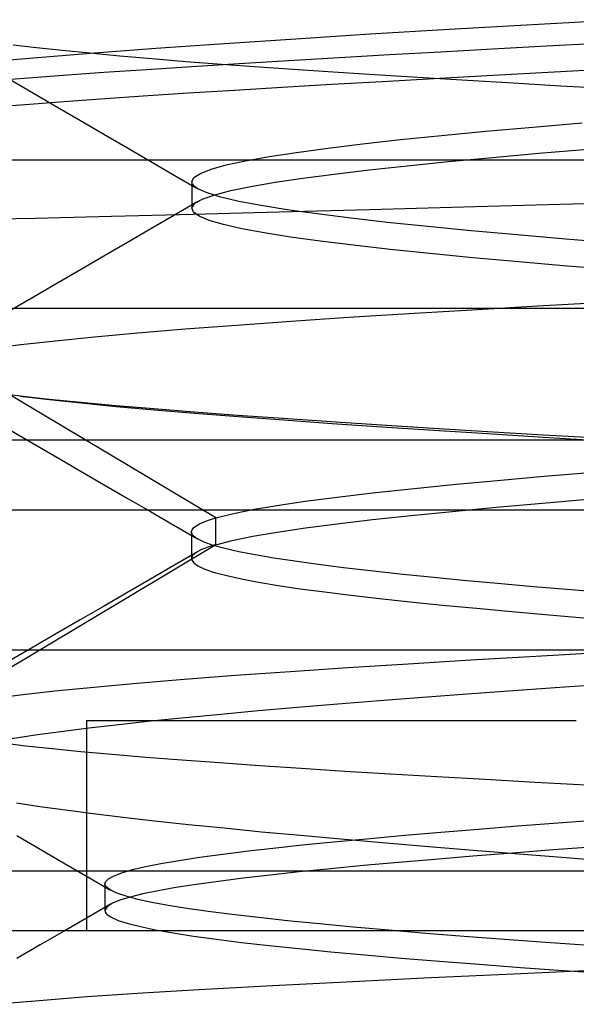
# Model space of a CAD drawing. Header units: millimetres. Extents: x 0 to 93, y -1.2 to 50.
# Tile 4 of 140: x 6.254 to 7.05, y 0.295 to 1.701. Entities that reach past the tile are written whole.
import ezdxf

# ---------------------------------------------------------------- set-up
doc = ezdxf.new("R2010")
doc.units = ezdxf.units.MM
doc.layers.add('MAIN-1', color=7, linetype='Continuous')
doc.layers.add('MAIN-2', color=7, linetype='Continuous')

msp = doc.modelspace()

# ---------------------------------------------------------------- linework, layer by layer
at = {"layer": 'MAIN-1'}
for p, q in [((90.7, 1.288), (2.3, 1.288)), ((90.7, 1.1), (2.3, 1.1)), ((92, 1), (1, 1))]:
    msp.add_line(p, q, dxfattribs=at)
at = {"layer": 'MAIN-2'}
for p, q in [((6.8681, 1.6868), (6.9874, 1.6937)), ((6.8681, 1.6868), (6.9874, 1.6937)), ((6.9874, 1.6937), (7.11, 1.7005)), ((6.9874, 1.6937), (7.11, 1.7005)), ((6.5472, 1.6667), (6.6492, 1.6734)), ((6.5472, 1.6667), (6.6492, 1.6734)), ((6.6492, 1.6734), (6.7554, 1.6801)), ((6.6492, 1.6734), (6.7554, 1.6801)), ((6.7554, 1.6801), (6.8681, 1.6868)), ((6.7554, 1.6801), (6.8681, 1.6868)), ((6.2452, 1.6647), (6.2784, 1.6609)), ((6.2452, 1.6647), (6.2784, 1.6609)), ((6.2784, 1.6609), (6.3149, 1.657)), ((6.2784, 1.6609), (6.3149, 1.657)), ((6.3554, 1.6528), (6.4489, 1.6598)), ((6.3554, 1.6528), (6.4489, 1.6598)), ((6.4489, 1.6598), (6.5472, 1.6667)), ((6.4489, 1.6598), (6.5472, 1.6667)), ((6.9304, 1.6589), (7.0072, 1.6631)), ((6.9304, 1.6589), (7.0072, 1.6631)), ((7.0072, 1.6631), (7.0866, 1.6673)), ((7.0072, 1.6631), (7.0866, 1.6673)), ((6.1904, 1.6387), (6.2685, 1.6457)), ((6.1904, 1.6387), (6.2685, 1.6457)), ((6.2685, 1.6457), (6.3554, 1.6528)), ((6.2685, 1.6457), (6.3554, 1.6528)), ((6.3149, 1.657), (6.3546, 1.653)), ((6.3149, 1.657), (6.3546, 1.653)), ((6.3546, 1.653), (6.3975, 1.649)), ((6.3546, 1.653), (6.3975, 1.649)), ((6.3975, 1.649), (6.4433, 1.645)), ((6.3975, 1.649), (6.4433, 1.645)), ((6.6387, 1.6424), (6.7108, 1.6466)), ((6.6387, 1.6424), (6.7108, 1.6466)), ((6.7108, 1.6466), (6.7831, 1.6508)), ((6.7108, 1.6466), (6.7831, 1.6508)), ((6.7831, 1.6508), (6.856, 1.6548)), ((6.7831, 1.6508), (6.856, 1.6548)), ((6.856, 1.6548), (6.9304, 1.6589)), ((6.856, 1.6548), (6.9304, 1.6589)), ((6.4355, 1.6296), (6.4999, 1.6338)), ((6.4355, 1.6296), (6.4999, 1.6338)), ((6.4433, 1.645), (6.4919, 1.641)), ((6.4433, 1.645), (6.4919, 1.641)), ((6.4919, 1.641), (6.543, 1.637)), ((6.4919, 1.641), (6.543, 1.637)), ((6.4999, 1.6338), (6.5679, 1.6381)), ((6.4999, 1.6338), (6.5679, 1.6381)), ((6.543, 1.637), (6.5965, 1.6331)), ((6.543, 1.637), (6.5965, 1.6331)), ((6.5679, 1.6381), (6.6387, 1.6424)), ((6.5679, 1.6381), (6.6387, 1.6424)), ((6.5965, 1.6331), (6.6522, 1.6292)), ((6.5965, 1.6331), (6.6522, 1.6292)), ((6.2076, 1.6128), (6.2607, 1.6171)), ((6.2076, 1.6128), (6.2607, 1.6171)), ((6.2607, 1.6171), (6.3164, 1.6213)), ((6.2607, 1.6171), (6.3164, 1.6213)), ((6.3164, 1.6213), (6.3745, 1.6254)), ((6.3164, 1.6213), (6.3745, 1.6254)), ((6.3745, 1.6254), (6.4355, 1.6296)), ((6.3745, 1.6254), (6.4355, 1.6296)), ((6.6522, 1.6292), (6.7098, 1.6254)), ((6.6522, 1.6292), (6.7098, 1.6254)), ((6.7098, 1.6254), (6.7694, 1.6216)), ((6.7098, 1.6254), (6.7694, 1.6216)), ((6.7694, 1.6216), (6.8309, 1.6179)), ((6.7694, 1.6216), (6.8309, 1.6179)), ((6.8309, 1.6179), (6.8944, 1.6141)), ((6.8309, 1.6179), (6.8944, 1.6141)), ((6.9225, 1.6204), (6.8464, 1.6162)), ((6.9225, 1.6204), (6.8464, 1.6162)), ((7.0005, 1.6246), (6.9225, 1.6204)), ((7.0005, 1.6246), (6.9225, 1.6204)), ((7.0802, 1.6288), (7.0005, 1.6246)), ((7.0802, 1.6288), (7.0005, 1.6246)), ((6.2406, 1.615), (6.2742, 1.5956)), ((6.6296, 1.6037), (6.5612, 1.5995)), ((6.6296, 1.6037), (6.5612, 1.5995)), ((6.7, 1.6079), (6.6296, 1.6037)), ((6.7, 1.6079), (6.6296, 1.6037)), ((6.7723, 1.612), (6.7, 1.6079)), ((6.7723, 1.612), (6.7, 1.6079)), ((6.8464, 1.6162), (6.7723, 1.612)), ((6.8464, 1.6162), (6.7723, 1.612)), ((6.8944, 1.6141), (6.9599, 1.6102)), ((6.8944, 1.6141), (6.9599, 1.6102)), ((6.9599, 1.6102), (7.0272, 1.6063)), ((6.9599, 1.6102), (7.0272, 1.6063)), ((7.0272, 1.6063), (7.096, 1.6023)), ((7.0272, 1.6063), (7.096, 1.6023)), ((6.2742, 1.5956), (6.3077, 1.5761)), ((6.4311, 1.5912), (6.3698, 1.587)), ((6.4311, 1.5912), (6.3698, 1.587)), ((6.495, 1.5954), (6.4311, 1.5912)), ((6.495, 1.5954), (6.4311, 1.5912)), ((6.5612, 1.5995), (6.495, 1.5954)), ((6.5612, 1.5995), (6.495, 1.5954)), ((6.2561, 1.5786), (6.2043, 1.5744)), ((6.2561, 1.5786), (6.2043, 1.5744)), ((6.3114, 1.5828), (6.2561, 1.5786)), ((6.3114, 1.5828), (6.2561, 1.5786)), ((6.3077, 1.5761), (6.3412, 1.5566)), ((6.3698, 1.587), (6.3114, 1.5828)), ((6.3698, 1.587), (6.3114, 1.5828)), ((6.3412, 1.5566), (6.3748, 1.5371)), ((6.9206, 1.5412), (6.9877, 1.5472)), ((6.9206, 1.5412), (6.9877, 1.5472)), ((6.9877, 1.5472), (7.0583, 1.5532)), ((6.9877, 1.5472), (7.0583, 1.5532)), ((6.3748, 1.5371), (6.4083, 1.5176)), ((6.7985, 1.5292), (6.8574, 1.5352)), ((6.7985, 1.5292), (6.8574, 1.5352)), ((6.8574, 1.5352), (6.9206, 1.5412)), ((6.8574, 1.5352), (6.9206, 1.5412)), ((6.6946, 1.5171), (6.7442, 1.5232)), ((6.6946, 1.5171), (6.7442, 1.5232)), ((6.7442, 1.5232), (6.7985, 1.5292)), ((6.7442, 1.5232), (6.7985, 1.5292)), ((6.4083, 1.5176), (6.4418, 1.4981)), ((6.5773, 1.4991), (6.6109, 1.5051)), ((6.5773, 1.4991), (6.6109, 1.5051)), ((6.6109, 1.5051), (6.6501, 1.5111)), ((6.6109, 1.5051), (6.6501, 1.5111)), ((6.6501, 1.5111), (6.6946, 1.5171)), ((6.6501, 1.5111), (6.6946, 1.5171)), ((6.93, 1.5038), (6.9966, 1.5097)), ((6.93, 1.5038), (6.9966, 1.5097)), ((6.9966, 1.5097), (7.0665, 1.5156)), ((6.9966, 1.5097), (7.0665, 1.5156)), ((7.6, 1.5), (4.8475, 1.5)), ((6.4418, 1.4981), (6.4754, 1.4786)), ((6.5281, 1.4871), (6.5497, 1.4931)), ((6.5281, 1.4871), (6.5497, 1.4931)), ((6.5497, 1.4931), (6.5773, 1.4991)), ((6.5497, 1.4931), (6.5773, 1.4991)), ((6.7539, 1.4861), (6.8083, 1.492)), ((6.7539, 1.4861), (6.8083, 1.492)), ((6.8083, 1.492), (6.8671, 1.4979)), ((6.8083, 1.492), (6.8671, 1.4979)), ((6.8671, 1.4979), (6.93, 1.5038)), ((6.8671, 1.4979), (6.93, 1.5038)), ((6.4754, 1.4786), (6.509, 1.4591)), ((6.5035, 1.4751), (6.5127, 1.4811)), ((6.5035, 1.4751), (6.5127, 1.4811)), ((6.5127, 1.4811), (6.5281, 1.4871)), ((6.5127, 1.4811), (6.5281, 1.4871)), ((6.6592, 1.4742), (6.7041, 1.4801)), ((6.6592, 1.4742), (6.7041, 1.4801)), ((6.7041, 1.4801), (6.7539, 1.4861)), ((6.7041, 1.4801), (6.7539, 1.4861)), ((6.5004, 1.4691), (6.5035, 1.4751)), ((6.5004, 1.4691), (6.5035, 1.4751)), ((6.5007, 1.4675), (6.5004, 1.4691)), ((6.5004, 1.4691), (6.5004, 1.4659)), ((6.5007, 1.4675), (6.5004, 1.4691)), ((6.5004, 1.4659), (6.5004, 1.4627)), ((6.5004, 1.4627), (6.5004, 1.4595)), ((6.5014, 1.4658), (6.5007, 1.4675)), ((6.5014, 1.4658), (6.5007, 1.4675)), ((6.5026, 1.4641), (6.5014, 1.4658)), ((6.5026, 1.4641), (6.5014, 1.4658)), ((6.5043, 1.4624), (6.5026, 1.4641)), ((6.5043, 1.4624), (6.5026, 1.4641)), ((6.5064, 1.4608), (6.5043, 1.4624)), ((6.5064, 1.4608), (6.5043, 1.4624)), ((6.5563, 1.4565), (6.585, 1.4624)), ((6.5563, 1.4565), (6.585, 1.4624)), ((6.585, 1.4624), (6.6194, 1.4683)), ((6.585, 1.4624), (6.6194, 1.4683)), ((6.6194, 1.4683), (6.6592, 1.4742)), ((6.6194, 1.4683), (6.6592, 1.4742)), ((6.5004, 1.4595), (6.5004, 1.4563)), ((6.5004, 1.4563), (6.5004, 1.4532)), ((6.5004, 1.4532), (6.5004, 1.45)), ((6.5004, 1.45), (6.5004, 1.4468)), ((6.5091, 1.4591), (6.5064, 1.4608)), ((6.5091, 1.4591), (6.5064, 1.4608)), ((6.5225, 1.4531), (6.5091, 1.4591)), ((6.5225, 1.4531), (6.5091, 1.4591)), ((6.5165, 1.4447), (6.5334, 1.4506)), ((6.5165, 1.4447), (6.5334, 1.4506)), ((6.542, 1.4471), (6.5225, 1.4531)), ((6.542, 1.4471), (6.5225, 1.4531)), ((6.5334, 1.4506), (6.5563, 1.4565)), ((6.5334, 1.4506), (6.5563, 1.4565)), ((6.509, 1.441), (6.4755, 1.4214)), ((6.5004, 1.4468), (6.5004, 1.4436)), ((6.5004, 1.4436), (6.5004, 1.4404)), ((6.5004, 1.4404), (6.5004, 1.4373)), ((6.5004, 1.4373), (6.5004, 1.4341)), ((6.5005, 1.4317), (6.5042, 1.4376)), ((6.5005, 1.4317), (6.5042, 1.4376)), ((6.5042, 1.4376), (6.5057, 1.4388)), ((6.5042, 1.4376), (6.5057, 1.4388)), ((6.5057, 1.4388), (6.5074, 1.44)), ((6.5057, 1.4388), (6.5074, 1.44)), ((6.5074, 1.44), (6.5093, 1.4411)), ((6.5074, 1.44), (6.5093, 1.4411)), ((6.5093, 1.4411), (6.5115, 1.4423)), ((6.5093, 1.4411), (6.5115, 1.4423)), ((6.5115, 1.4423), (6.5139, 1.4435)), ((6.5115, 1.4423), (6.5139, 1.4435)), ((6.5139, 1.4435), (6.5165, 1.4447)), ((6.5139, 1.4435), (6.5165, 1.4447)), ((6.5677, 1.4411), (6.542, 1.4471)), ((6.5677, 1.4411), (6.542, 1.4471)), ((6.5993, 1.4351), (6.5677, 1.4411)), ((6.5993, 1.4351), (6.5677, 1.4411)), ((6.6367, 1.4291), (6.5993, 1.4351)), ((6.6367, 1.4291), (6.5993, 1.4351)), ((6.8885, 1.4332), (7.0264, 1.4371)), ((6.8885, 1.4332), (7.0264, 1.4371)), ((7.0264, 1.4371), (7.1678, 1.4413)), ((7.0264, 1.4371), (7.1678, 1.4413)), ((6.3858, 1.4199), (6.5021, 1.4228)), ((6.3858, 1.4199), (6.5021, 1.4228)), ((6.4755, 1.4214), (6.4418, 1.4019)), ((6.5004, 1.4341), (6.5004, 1.4309)), ((6.5027, 1.4258), (6.5005, 1.4317)), ((6.5027, 1.4258), (6.5005, 1.4317)), ((6.5021, 1.4228), (6.6252, 1.426)), ((6.5021, 1.4228), (6.6252, 1.426)), ((6.511, 1.4198), (6.5027, 1.4258)), ((6.511, 1.4198), (6.5027, 1.4258)), ((6.6252, 1.426), (6.7545, 1.4294)), ((6.6252, 1.426), (6.7545, 1.4294)), ((6.6795, 1.4231), (6.6367, 1.4291)), ((6.6795, 1.4231), (6.6367, 1.4291)), ((6.7275, 1.4171), (6.6795, 1.4231)), ((6.7275, 1.4171), (6.6795, 1.4231)), ((6.7545, 1.4294), (6.8885, 1.4332)), ((6.7545, 1.4294), (6.8885, 1.4332)), ((6.1741, 1.4149), (6.2764, 1.4173)), ((6.1741, 1.4149), (6.2764, 1.4173)), ((6.2764, 1.4173), (6.3858, 1.4199)), ((6.2764, 1.4173), (6.3858, 1.4199)), ((6.5253, 1.4139), (6.511, 1.4198)), ((6.5253, 1.4139), (6.511, 1.4198)), ((6.5456, 1.4079), (6.5253, 1.4139)), ((6.5456, 1.4079), (6.5253, 1.4139)), ((6.5719, 1.402), (6.5456, 1.4079)), ((6.5719, 1.402), (6.5456, 1.4079)), ((6.7803, 1.4111), (6.7275, 1.4171)), ((6.7803, 1.4111), (6.7275, 1.4171)), ((6.8378, 1.4051), (6.7803, 1.4111)), ((6.8378, 1.4051), (6.7803, 1.4111)), ((6.4418, 1.4019), (6.4083, 1.3824)), ((6.6039, 1.3961), (6.5719, 1.402)), ((6.6039, 1.3961), (6.5719, 1.402)), ((6.6413, 1.3902), (6.6039, 1.3961)), ((6.6413, 1.3902), (6.6039, 1.3961)), ((6.8995, 1.3991), (6.8378, 1.4051)), ((6.8995, 1.3991), (6.8378, 1.4051)), ((6.9654, 1.3931), (6.8995, 1.3991)), ((6.9654, 1.3931), (6.8995, 1.3991)), ((7.0349, 1.3871), (6.9654, 1.3931)), ((7.0349, 1.3871), (6.9654, 1.3931)), ((6.4083, 1.3824), (6.3747, 1.3628)), ((6.6838, 1.3843), (6.6413, 1.3902)), ((6.6838, 1.3843), (6.6413, 1.3902)), ((6.7314, 1.3784), (6.6838, 1.3843)), ((6.7314, 1.3784), (6.6838, 1.3843)), ((6.7837, 1.3725), (6.7314, 1.3784)), ((6.7837, 1.3725), (6.7314, 1.3784)), ((7.1077, 1.3811), (7.0349, 1.3871)), ((7.1077, 1.3811), (7.0349, 1.3871)), ((6.8406, 1.3666), (6.7837, 1.3725)), ((6.8406, 1.3666), (6.7837, 1.3725)), ((6.902, 1.3606), (6.8406, 1.3666)), ((6.902, 1.3606), (6.8406, 1.3666)), ((6.3747, 1.3628), (6.3411, 1.3433)), ((6.9676, 1.3547), (6.902, 1.3606)), ((6.9676, 1.3547), (6.902, 1.3606)), ((7.0367, 1.3487), (6.9676, 1.3547)), ((7.0367, 1.3487), (6.9676, 1.3547)), ((6.3411, 1.3433), (6.3076, 1.3238)), ((7.1089, 1.3428), (7.0367, 1.3487)), ((7.1089, 1.3428), (7.0367, 1.3487)), ((6.3076, 1.3238), (6.274, 1.3044)), ((6.274, 1.3044), (6.2405, 1.2849)), ((6.9944, 1.2918), (7.0914, 1.2974)), ((6.9944, 1.2918), (7.0914, 1.2974)), ((6.7243, 1.2755), (6.8104, 1.2809)), ((6.7243, 1.2755), (6.8104, 1.2809)), ((6.8104, 1.2809), (6.9005, 1.2863)), ((6.8104, 1.2809), (6.9005, 1.2863)), ((6.9005, 1.2863), (6.9944, 1.2918)), ((6.9005, 1.2863), (6.9944, 1.2918)), ((6.5643, 1.2645), (6.6422, 1.27)), ((6.5643, 1.2645), (6.6422, 1.27)), ((6.6422, 1.27), (6.7243, 1.2755)), ((6.6422, 1.27), (6.7243, 1.2755)), ((6.3612, 1.2476), (6.4233, 1.2532)), ((6.3612, 1.2476), (6.4233, 1.2532)), ((6.4233, 1.2532), (6.4911, 1.2589)), ((6.4233, 1.2532), (6.4911, 1.2589)), ((6.4911, 1.2589), (6.5643, 1.2645)), ((6.4911, 1.2589), (6.5643, 1.2645)), ((6.2559, 1.2365), (6.3054, 1.242)), ((6.2559, 1.2365), (6.3054, 1.242)), ((6.3054, 1.242), (6.3612, 1.2476)), ((6.3054, 1.242), (6.3612, 1.2476)), ((6.2129, 1.2311), (6.2559, 1.2365)), ((6.2129, 1.2311), (6.2559, 1.2365)), ((6.5348, 0.9891), (6.1473, 1.2201)), ((6.5348, 0.9891), (6.1473, 1.2201)), ((6.2552, 1.163), (6.2276, 1.1665)), ((6.2552, 1.163), (6.2276, 1.1665)), ((6.2552, 1.163), (6.2964, 1.1582)), ((6.2963, 1.1583), (6.2552, 1.163)), ((6.2552, 1.163), (6.2964, 1.1582)), ((6.2963, 1.1583), (6.2552, 1.163)), ((6.3419, 1.1538), (6.2963, 1.1583)), ((6.3419, 1.1538), (6.2963, 1.1583)), ((6.2964, 1.1582), (6.3422, 1.1532)), ((6.2964, 1.1582), (6.3422, 1.1532)), ((6.3918, 1.1492), (6.3419, 1.1538)), ((6.3918, 1.1492), (6.3419, 1.1538)), ((6.3422, 1.1532), (6.3924, 1.1483)), ((6.3422, 1.1532), (6.3924, 1.1483)), ((6.446, 1.1446), (6.3918, 1.1492)), ((6.446, 1.1446), (6.3918, 1.1492)), ((6.3924, 1.1483), (6.4467, 1.1434)), ((6.3924, 1.1483), (6.4467, 1.1434)), ((6.504, 1.14), (6.446, 1.1446)), ((6.504, 1.14), (6.446, 1.1446)), ((6.4467, 1.1434), (6.5048, 1.1385)), ((6.4467, 1.1434), (6.5048, 1.1385)), ((6.5657, 1.1354), (6.504, 1.14)), ((6.5657, 1.1354), (6.504, 1.14)), ((6.5048, 1.1385), (6.5667, 1.1337)), ((6.5048, 1.1385), (6.5667, 1.1337)), ((6.631, 1.1308), (6.5657, 1.1354)), ((6.631, 1.1308), (6.5657, 1.1354)), ((6.5667, 1.1337), (6.6319, 1.1289)), ((6.5667, 1.1337), (6.6319, 1.1289)), ((6.6996, 1.1262), (6.631, 1.1308)), ((6.6996, 1.1262), (6.631, 1.1308)), ((6.6319, 1.1289), (6.7003, 1.1241)), ((6.6319, 1.1289), (6.7003, 1.1241)), ((6.7713, 1.1215), (6.6996, 1.1262)), ((6.7713, 1.1215), (6.6996, 1.1262)), ((6.2402, 1.1149), (6.2738, 1.0954)), ((6.2402, 1.1149), (6.2738, 1.0954)), ((6.7003, 1.1241), (6.7718, 1.1192)), ((6.7003, 1.1241), (6.7718, 1.1192)), ((6.8459, 1.1168), (6.7713, 1.1215)), ((6.8459, 1.1168), (6.7713, 1.1215)), ((6.7718, 1.1192), (6.8461, 1.1143)), ((6.7718, 1.1192), (6.8461, 1.1143)), ((6.9232, 1.112), (6.8459, 1.1168)), ((6.9232, 1.112), (6.8459, 1.1168)), ((6.8461, 1.1143), (6.9231, 1.1094)), ((6.8461, 1.1143), (6.9231, 1.1094)), ((7.0029, 1.1073), (6.9232, 1.112)), ((7.0029, 1.1073), (6.9232, 1.112)), ((6.9231, 1.1094), (7.0026, 1.1045)), ((6.9231, 1.1094), (7.0026, 1.1045)), ((7.0026, 1.1045), (7.0842, 1.0995)), ((7.0026, 1.1045), (7.0842, 1.0995)), ((7.0846, 1.1026), (7.0029, 1.1073)), ((7.0846, 1.1026), (7.0029, 1.1073)), ((6.2738, 1.0954), (6.3073, 1.076)), ((6.2738, 1.0954), (6.3073, 1.076)), ((6.3073, 1.076), (6.3409, 1.0565)), ((6.3073, 1.076), (6.3409, 1.0565)), ((6.3409, 1.0565), (6.3744, 1.037)), ((6.3409, 1.0565), (6.3744, 1.037)), ((7.0042, 1.0486), (7.0747, 1.0545)), ((7.0042, 1.0486), (7.0747, 1.0545)), ((6.8734, 1.0367), (6.937, 1.0426)), ((6.8734, 1.0367), (6.937, 1.0426)), ((6.937, 1.0426), (7.0042, 1.0486)), ((6.937, 1.0426), (7.0042, 1.0486)), ((6.3744, 1.037), (6.4079, 1.0175)), ((6.3744, 1.037), (6.4079, 1.0175)), ((6.7586, 1.0248), (6.8138, 1.0308)), ((6.7586, 1.0248), (6.8138, 1.0308)), ((6.8138, 1.0308), (6.8734, 1.0367)), ((6.8138, 1.0308), (6.8734, 1.0367)), ((6.4079, 1.0175), (6.4414, 0.998)), ((6.4079, 1.0175), (6.4414, 0.998)), ((6.6219, 1.007), (6.6623, 1.0129)), ((6.6219, 1.007), (6.6623, 1.0129)), ((6.6623, 1.0129), (6.708, 1.0189)), ((6.6623, 1.0129), (6.708, 1.0189)), ((6.708, 1.0189), (6.7586, 1.0248)), ((6.708, 1.0189), (6.7586, 1.0248)), ((7.0018, 1.0102), (7.0717, 1.0161)), ((7.0018, 1.0102), (7.0717, 1.0161)), ((90.5, 1), (2.5, 1)), ((6.5581, 0.995), (6.5872, 1.001)), ((6.5581, 0.995), (6.5872, 1.001)), ((6.5872, 1.001), (6.6219, 1.007)), ((6.5872, 1.001), (6.6219, 1.007)), ((6.8137, 0.9925), (6.8726, 0.9984)), ((6.8137, 0.9925), (6.8726, 0.9984)), ((6.8726, 0.9984), (6.9354, 1.0043)), ((6.8726, 0.9984), (6.9354, 1.0043)), ((6.9354, 1.0043), (7.0018, 1.0102)), ((6.9354, 1.0043), (7.0018, 1.0102)), ((6.4414, 0.998), (6.4749, 0.9785)), ((6.4414, 0.998), (6.4749, 0.9785)), ((6.518, 0.9834), (6.5257, 0.9862)), ((6.518, 0.9834), (6.5257, 0.9862)), ((6.5257, 0.9862), (6.5348, 0.9891)), ((6.5257, 0.9862), (6.5348, 0.9891)), ((6.5348, 0.9891), (6.5581, 0.995)), ((6.5348, 0.9891), (6.5581, 0.995)), ((6.5348, 0.9508), (6.5348, 0.9891)), ((6.5348, 0.9508), (6.5348, 0.9891)), ((6.7083, 0.9807), (6.7587, 0.9866)), ((6.7083, 0.9807), (6.7587, 0.9866)), ((6.7587, 0.9866), (6.8137, 0.9925)), ((6.7587, 0.9866), (6.8137, 0.9925)), ((6.4749, 0.9785), (6.5085, 0.959)), ((6.4749, 0.9785), (6.5085, 0.959)), ((6.4999, 0.97), (6.5007, 0.9722)), ((6.4999, 0.97), (6.5007, 0.9722)), ((6.5007, 0.9722), (6.503, 0.975)), ((6.5007, 0.9722), (6.503, 0.975)), ((6.503, 0.975), (6.5066, 0.9778)), ((6.503, 0.975), (6.5066, 0.9778)), ((6.5066, 0.9778), (6.5116, 0.9806)), ((6.5066, 0.9778), (6.5116, 0.9806)), ((6.5116, 0.9806), (6.518, 0.9834)), ((6.5116, 0.9806), (6.518, 0.9834)), ((6.6224, 0.9688), (6.6627, 0.9748)), ((6.6224, 0.9688), (6.6627, 0.9748)), ((6.6627, 0.9748), (6.7083, 0.9807)), ((6.6627, 0.9748), (6.7083, 0.9807)), ((6.4999, 0.9678), (6.4999, 0.97)), ((6.4999, 0.9678), (6.4999, 0.97)), ((6.4999, 0.969), (6.4999, 0.9627)), ((6.4999, 0.969), (6.4999, 0.9627)), ((6.5008, 0.9656), (6.4999, 0.9678)), ((6.5008, 0.9656), (6.4999, 0.9678)), ((6.4999, 0.9627), (6.4999, 0.9563)), ((6.4999, 0.9627), (6.4999, 0.9563)), ((6.4999, 0.9563), (6.4999, 0.95)), ((6.4999, 0.9563), (6.4999, 0.95)), ((6.5025, 0.9634), (6.5008, 0.9656)), ((6.5025, 0.9634), (6.5008, 0.9656)), ((6.5051, 0.9612), (6.5025, 0.9634)), ((6.5051, 0.9612), (6.5025, 0.9634)), ((6.5084, 0.959), (6.5051, 0.9612)), ((6.5084, 0.959), (6.5051, 0.9612)), ((6.518, 0.9545), (6.5084, 0.959)), ((6.518, 0.9545), (6.5084, 0.959)), ((6.5348, 0.9508), (6.5583, 0.9569)), ((6.5348, 0.9508), (6.5583, 0.9569)), ((6.5583, 0.9569), (6.5875, 0.9629)), ((6.5583, 0.9569), (6.5875, 0.9629)), ((6.5875, 0.9629), (6.6224, 0.9688)), ((6.5875, 0.9629), (6.6224, 0.9688)), ((6.1472, 0.7198), (6.5347, 0.9509)), ((6.1472, 0.7198), (6.5347, 0.9509)), ((6.4999, 0.95), (6.4999, 0.9436)), ((6.4999, 0.95), (6.4999, 0.9436)), ((6.4999, 0.9436), (6.4999, 0.9373)), ((6.4999, 0.9436), (6.4999, 0.9373)), ((6.5144, 0.9438), (6.5107, 0.942)), ((6.5144, 0.9438), (6.5107, 0.942)), ((6.5187, 0.9455), (6.5144, 0.9438)), ((6.5187, 0.9455), (6.5144, 0.9438)), ((6.5311, 0.9499), (6.518, 0.9545)), ((6.5311, 0.9499), (6.518, 0.9545)), ((6.5235, 0.9473), (6.5187, 0.9455)), ((6.5235, 0.9473), (6.5187, 0.9455)), ((6.5289, 0.9491), (6.5235, 0.9473)), ((6.5289, 0.9491), (6.5235, 0.9473)), ((6.5348, 0.9509), (6.5289, 0.9491)), ((6.5348, 0.9509), (6.5289, 0.9491)), ((6.5476, 0.9454), (6.5311, 0.9499)), ((6.5476, 0.9454), (6.5311, 0.9499)), ((6.5676, 0.9408), (6.5476, 0.9454)), ((6.5676, 0.9408), (6.5476, 0.9454)), ((6.5084, 0.9408), (6.4748, 0.9213)), ((6.5084, 0.9408), (6.4748, 0.9213)), ((6.4999, 0.9373), (6.4999, 0.9309)), ((6.4999, 0.9373), (6.4999, 0.9309)), ((6.501, 0.9346), (6.4999, 0.9299)), ((6.501, 0.9346), (6.4999, 0.9299)), ((6.4999, 0.9299), (6.5027, 0.9252)), ((6.4999, 0.9299), (6.5027, 0.9252)), ((6.5017, 0.9355), (6.501, 0.9346)), ((6.5017, 0.9355), (6.501, 0.9346)), ((6.5025, 0.9364), (6.5017, 0.9355)), ((6.5025, 0.9364), (6.5017, 0.9355)), ((6.5036, 0.9374), (6.5025, 0.9364)), ((6.5036, 0.9374), (6.5025, 0.9364)), ((6.5047, 0.9383), (6.5036, 0.9374)), ((6.5047, 0.9383), (6.5036, 0.9374)), ((6.506, 0.9393), (6.5047, 0.9383)), ((6.506, 0.9393), (6.5047, 0.9383)), ((6.5075, 0.9402), (6.506, 0.9393)), ((6.5075, 0.9402), (6.506, 0.9393)), ((6.5107, 0.942), (6.5075, 0.9402)), ((6.5107, 0.942), (6.5075, 0.9402)), ((6.5909, 0.9363), (6.5676, 0.9408)), ((6.5909, 0.9363), (6.5676, 0.9408)), ((6.6176, 0.9317), (6.5909, 0.9363)), ((6.6176, 0.9317), (6.5909, 0.9363)), ((6.6476, 0.9272), (6.6176, 0.9317)), ((6.6476, 0.9272), (6.6176, 0.9317)), ((6.4748, 0.9213), (6.4412, 0.9017)), ((6.4748, 0.9213), (6.4412, 0.9017)), ((6.5027, 0.9252), (6.5091, 0.9206)), ((6.5027, 0.9252), (6.5091, 0.9206)), ((6.5091, 0.9206), (6.5192, 0.9159)), ((6.5091, 0.9206), (6.5192, 0.9159)), ((6.5192, 0.9159), (6.533, 0.9112)), ((6.5192, 0.9159), (6.533, 0.9112)), ((6.6809, 0.9226), (6.6476, 0.9272)), ((6.6809, 0.9226), (6.6476, 0.9272)), ((6.717, 0.918), (6.6809, 0.9226)), ((6.717, 0.918), (6.6809, 0.9226)), ((6.756, 0.9134), (6.717, 0.918)), ((6.756, 0.9134), (6.717, 0.918)), ((6.4412, 0.9017), (6.4077, 0.8822)), ((6.4412, 0.9017), (6.4077, 0.8822)), ((6.533, 0.9112), (6.5504, 0.9066)), ((6.533, 0.9112), (6.5504, 0.9066)), ((6.5504, 0.9066), (6.5714, 0.9019)), ((6.5504, 0.9066), (6.5714, 0.9019)), ((6.5714, 0.9019), (6.5959, 0.8973)), ((6.5714, 0.9019), (6.5959, 0.8973)), ((6.7975, 0.9089), (6.756, 0.9134)), ((6.7975, 0.9089), (6.756, 0.9134)), ((6.8417, 0.9044), (6.7975, 0.9089)), ((6.8417, 0.9044), (6.7975, 0.9089)), ((6.8883, 0.8998), (6.8417, 0.9044)), ((6.8883, 0.8998), (6.8417, 0.9044)), ((6.5959, 0.8973), (6.6239, 0.8926)), ((6.5959, 0.8973), (6.6239, 0.8926)), ((6.6239, 0.8926), (6.6553, 0.8879)), ((6.6239, 0.8926), (6.6553, 0.8879)), ((6.6553, 0.8879), (6.69, 0.8833)), ((6.6553, 0.8879), (6.69, 0.8833)), ((6.9375, 0.8953), (6.8883, 0.8998)), ((6.9375, 0.8953), (6.8883, 0.8998)), ((6.989, 0.8907), (6.9375, 0.8953)), ((6.989, 0.8907), (6.9375, 0.8953)), ((7.0426, 0.8862), (6.989, 0.8907)), ((7.0426, 0.8862), (6.989, 0.8907)), ((7.0982, 0.8816), (7.0426, 0.8862)), ((7.0982, 0.8816), (7.0426, 0.8862)), ((6.4077, 0.8822), (6.3741, 0.8627)), ((6.4077, 0.8822), (6.3741, 0.8627)), ((6.69, 0.8833), (6.7279, 0.8786)), ((6.69, 0.8833), (6.7279, 0.8786)), ((6.7279, 0.8786), (6.7687, 0.8739)), ((6.7279, 0.8786), (6.7687, 0.8739)), ((6.7687, 0.8739), (6.8123, 0.8692)), ((6.7687, 0.8739), (6.8123, 0.8692)), ((6.3741, 0.8627), (6.3406, 0.8433)), ((6.3741, 0.8627), (6.3406, 0.8433)), ((6.8123, 0.8692), (6.8585, 0.8646)), ((6.8123, 0.8692), (6.8585, 0.8646)), ((6.8585, 0.8646), (6.9071, 0.86)), ((6.8585, 0.8646), (6.9071, 0.86)), ((6.9071, 0.86), (6.958, 0.8553)), ((6.9071, 0.86), (6.958, 0.8553)), ((6.958, 0.8553), (7.011, 0.8507)), ((6.958, 0.8553), (7.011, 0.8507)), ((7.011, 0.8507), (7.066, 0.8461)), ((7.011, 0.8507), (7.066, 0.8461)), ((6.3406, 0.8433), (6.307, 0.8238)), ((6.3406, 0.8433), (6.307, 0.8238)), ((6.307, 0.8238), (6.2735, 0.8043)), ((6.307, 0.8238), (6.2735, 0.8043)), ((6.2735, 0.8043), (6.24, 0.7849)), ((6.2735, 0.8043), (6.24, 0.7849)), ((9.5207, 0.8), (5.4793, 0.8)), ((6.8992, 0.7863), (6.9922, 0.7918)), ((6.8992, 0.7863), (6.9922, 0.7918)), ((6.9922, 0.7918), (7.0883, 0.7973)), ((6.9922, 0.7918), (7.0883, 0.7973)), ((6.6412, 0.7698), (6.7235, 0.7753)), ((6.6412, 0.7698), (6.7235, 0.7753)), ((6.7235, 0.7753), (6.8096, 0.7808)), ((6.7235, 0.7753), (6.8096, 0.7808)), ((6.8096, 0.7808), (6.8992, 0.7863)), ((6.8096, 0.7808), (6.8992, 0.7863)), ((6.4897, 0.7587), (6.563, 0.7643)), ((6.4897, 0.7587), (6.563, 0.7643)), ((6.563, 0.7643), (6.6412, 0.7698)), ((6.563, 0.7643), (6.6412, 0.7698)), ((6.3045, 0.7421), (6.3602, 0.7476)), ((6.3045, 0.7421), (6.3602, 0.7476)), ((6.3602, 0.7476), (6.422, 0.7531)), ((6.3602, 0.7476), (6.422, 0.7531)), ((6.422, 0.7531), (6.4897, 0.7587)), ((6.422, 0.7531), (6.4897, 0.7587)), ((7.0266, 0.747), (6.9595, 0.7422)), ((7.0266, 0.747), (6.9595, 0.7422)), ((7.0952, 0.7518), (7.0266, 0.747)), ((7.0952, 0.7518), (7.0266, 0.747)), ((6.2124, 0.731), (6.2552, 0.7365)), ((6.2124, 0.731), (6.2552, 0.7365)), ((6.2552, 0.7365), (6.3045, 0.7421)), ((6.2552, 0.7365), (6.3045, 0.7421)), ((6.8305, 0.7326), (6.7688, 0.7278)), ((6.8305, 0.7326), (6.7688, 0.7278)), ((6.8941, 0.7374), (6.8305, 0.7326)), ((6.8941, 0.7374), (6.8305, 0.7326)), ((6.9595, 0.7422), (6.8941, 0.7374)), ((6.9595, 0.7422), (6.8941, 0.7374)), ((6.6512, 0.7182), (6.5954, 0.7134)), ((6.6512, 0.7182), (6.5954, 0.7134)), ((6.709, 0.723), (6.6512, 0.7182)), ((6.709, 0.723), (6.6512, 0.7182)), ((6.7688, 0.7278), (6.709, 0.723)), ((6.7688, 0.7278), (6.709, 0.723)), ((6.4907, 0.7036), (6.442, 0.6987)), ((6.4907, 0.7036), (6.442, 0.6987)), ((6.5419, 0.7085), (6.4907, 0.7036)), ((6.5419, 0.7085), (6.4907, 0.7036)), ((6.5954, 0.7134), (6.5419, 0.7085)), ((6.5954, 0.7134), (6.5419, 0.7085)), ((6.35, 0.7), (6.35, 0.7)), ((6.35, 0.7), (6.35, 0.4)), ((6.35, 0.7), (7.05, 0.7)), ((6.35, 0.7), (6.35, 0.7)), ((6.396, 0.6937), (6.353, 0.6887)), ((6.396, 0.6937), (6.353, 0.6887)), ((6.442, 0.6987), (6.396, 0.6937)), ((6.442, 0.6987), (6.396, 0.6937)), ((6.2766, 0.6787), (6.2433, 0.6738)), ((6.2766, 0.6787), (6.2433, 0.6738)), ((6.3131, 0.6837), (6.2766, 0.6787)), ((6.3131, 0.6837), (6.2766, 0.6787)), ((6.353, 0.6887), (6.3131, 0.6837)), ((6.353, 0.6887), (6.3131, 0.6837)), ((6.2633, 0.6633), (6.2296, 0.6674)), ((6.2633, 0.6633), (6.2296, 0.6674)), ((6.3008, 0.6592), (6.2633, 0.6633)), ((6.3008, 0.6592), (6.2633, 0.6633)), ((6.342, 0.6552), (6.3008, 0.6592)), ((6.342, 0.6552), (6.3008, 0.6592)), ((6.3867, 0.6511), (6.342, 0.6552)), ((6.3867, 0.6511), (6.342, 0.6552)), ((6.4348, 0.6471), (6.3867, 0.6511)), ((6.4348, 0.6471), (6.3867, 0.6511)), ((6.486, 0.6431), (6.4348, 0.6471)), ((6.486, 0.6431), (6.4348, 0.6471)), ((6.5402, 0.6391), (6.486, 0.6431)), ((6.5402, 0.6391), (6.486, 0.6431)), ((6.5971, 0.6351), (6.5402, 0.6391)), ((6.5971, 0.6351), (6.5402, 0.6391)), ((6.6568, 0.6311), (6.5971, 0.6351)), ((6.6568, 0.6311), (6.5971, 0.6351)), ((6.719, 0.6271), (6.6568, 0.6311)), ((6.719, 0.6271), (6.6568, 0.6311)), ((6.7837, 0.6232), (6.719, 0.6271)), ((6.7837, 0.6232), (6.719, 0.6271)), ((6.8508, 0.6192), (6.7837, 0.6232)), ((6.8508, 0.6192), (6.7837, 0.6232)), ((6.9199, 0.6153), (6.8508, 0.6192)), ((6.9199, 0.6153), (6.8508, 0.6192)), ((6.991, 0.6114), (6.9199, 0.6153)), ((6.991, 0.6114), (6.9199, 0.6153)), ((7.0637, 0.6074), (6.991, 0.6114)), ((7.0637, 0.6074), (6.991, 0.6114)), ((6.2497, 0.5823), (6.2832, 0.5772)), ((6.2497, 0.5823), (6.2832, 0.5772)), ((6.2832, 0.5772), (6.3197, 0.572)), ((6.2832, 0.5772), (6.3197, 0.572)), ((6.3197, 0.572), (6.3593, 0.5669)), ((6.3197, 0.572), (6.3593, 0.5669)), ((6.3593, 0.5669), (6.4018, 0.5618)), ((6.3593, 0.5669), (6.4018, 0.5618)), ((6.4018, 0.5618), (6.4473, 0.5566)), ((6.4018, 0.5618), (6.4473, 0.5566)), ((6.4473, 0.5566), (6.4956, 0.5514)), ((6.4473, 0.5566), (6.4956, 0.5514)), ((6.4956, 0.5514), (6.5466, 0.5463)), ((6.4956, 0.5514), (6.5466, 0.5463)), ((6.91, 0.5448), (6.966, 0.5492)), ((6.91, 0.5448), (6.966, 0.5492)), ((6.966, 0.5492), (7.0239, 0.5536)), ((6.966, 0.5492), (7.0239, 0.5536)), ((7.0239, 0.5536), (7.0834, 0.5581)), ((7.0239, 0.5536), (7.0834, 0.5581)), ((6.2501, 0.5355), (6.2836, 0.516)), ((6.2501, 0.5355), (6.2836, 0.516)), ((6.5466, 0.5463), (6.6001, 0.541)), ((6.5466, 0.5463), (6.6001, 0.541)), ((6.6001, 0.541), (6.6558, 0.5358)), ((6.6001, 0.541), (6.6558, 0.5358)), ((6.6558, 0.5358), (6.7133, 0.5306)), ((6.6558, 0.5358), (6.7133, 0.5306)), ((6.7552, 0.5315), (6.8047, 0.5359)), ((6.7552, 0.5315), (6.8047, 0.5359)), ((6.8047, 0.5359), (6.8563, 0.5403)), ((6.8047, 0.5359), (6.8563, 0.5403)), ((6.8563, 0.5403), (6.91, 0.5448)), ((6.8563, 0.5403), (6.91, 0.5448)), ((6.6207, 0.5181), (6.6631, 0.5226)), ((6.6207, 0.5181), (6.6631, 0.5226)), ((6.6631, 0.5226), (6.708, 0.5271)), ((6.6631, 0.5226), (6.708, 0.5271)), ((6.708, 0.5271), (6.7552, 0.5315)), ((6.708, 0.5271), (6.7552, 0.5315)), ((6.7133, 0.5306), (6.7725, 0.5255)), ((6.7133, 0.5306), (6.7725, 0.5255)), ((6.7725, 0.5255), (6.8337, 0.5203)), ((6.7725, 0.5255), (6.8337, 0.5203)), ((6.8337, 0.5203), (6.8968, 0.5151)), ((6.8337, 0.5203), (6.8968, 0.5151)), ((6.2836, 0.516), (6.3171, 0.4965)), ((6.2836, 0.516), (6.3171, 0.4965)), ((6.5116, 0.5045), (6.5448, 0.509)), ((6.5116, 0.5045), (6.5448, 0.509)), ((6.5448, 0.509), (6.5812, 0.5136)), ((6.5448, 0.509), (6.5812, 0.5136)), ((6.5812, 0.5136), (6.6207, 0.5181)), ((6.5812, 0.5136), (6.6207, 0.5181)), ((6.8968, 0.5151), (6.9621, 0.5099)), ((6.8968, 0.5151), (6.9621, 0.5099)), ((6.9588, 0.5105), (6.9022, 0.506)), ((6.9588, 0.5105), (6.9022, 0.506)), ((7.0174, 0.515), (6.9588, 0.5105)), ((7.0174, 0.515), (6.9588, 0.5105)), ((6.9621, 0.5099), (7.0291, 0.5046)), ((6.9621, 0.5099), (7.0291, 0.5046)), ((7.0778, 0.5196), (7.0174, 0.515)), ((7.0778, 0.5196), (7.0174, 0.515)), ((6.3171, 0.4965), (6.3506, 0.477)), ((6.3171, 0.4965), (6.3506, 0.477)), ((6.4342, 0.4912), (6.4563, 0.4956)), ((6.4342, 0.4912), (6.4563, 0.4956)), ((6.4563, 0.4956), (6.4821, 0.5)), ((6.4563, 0.4956), (6.4821, 0.5)), ((6.4821, 0.5), (6.5116, 0.5045)), ((6.4821, 0.5), (6.5116, 0.5045)), ((6.7458, 0.4925), (6.6985, 0.488)), ((6.7458, 0.4925), (6.6985, 0.488)), ((6.7956, 0.497), (6.7458, 0.4925)), ((6.7956, 0.497), (6.7458, 0.4925)), ((6.8478, 0.5015), (6.7956, 0.497)), ((6.8478, 0.5015), (6.7956, 0.497)), ((6.9022, 0.506), (6.8478, 0.5015)), ((6.9022, 0.506), (6.8478, 0.5015)), ((7.0291, 0.5046), (7.0975, 0.4993)), ((7.0291, 0.5046), (7.0975, 0.4993)), ((4.69, 0.4852), (7.6, 0.4852)), ((4.69, 0.4852), (7.6, 0.4852)), ((6.3892, 0.478), (6.4006, 0.4824)), ((6.3892, 0.478), (6.4006, 0.4824)), ((6.4006, 0.4824), (6.4157, 0.4868)), ((6.4006, 0.4824), (6.4157, 0.4868)), ((6.4157, 0.4868), (6.4342, 0.4912)), ((6.4157, 0.4868), (6.4342, 0.4912)), ((6.6123, 0.479), (6.5738, 0.4746)), ((6.6123, 0.479), (6.5738, 0.4746)), ((6.6539, 0.4835), (6.6123, 0.479)), ((6.6539, 0.4835), (6.6123, 0.479)), ((6.6985, 0.488), (6.6539, 0.4835)), ((6.6985, 0.488), (6.6539, 0.4835)), ((6.3506, 0.477), (6.3841, 0.4575)), ((6.3506, 0.477), (6.3841, 0.4575)), ((6.3763, 0.4669), (6.3766, 0.4681)), ((6.3763, 0.4669), (6.3766, 0.4681)), ((6.3763, 0.4658), (6.3763, 0.4669)), ((6.3763, 0.4658), (6.3763, 0.4669)), ((6.3763, 0.4664), (6.3763, 0.4601)), ((6.3763, 0.4664), (6.3763, 0.4601)), ((6.3766, 0.4646), (6.3763, 0.4658)), ((6.3766, 0.4646), (6.3763, 0.4658)), ((6.3766, 0.4681), (6.377, 0.4692)), ((6.3766, 0.4681), (6.377, 0.4692)), ((6.3771, 0.4635), (6.3766, 0.4646)), ((6.3771, 0.4635), (6.3766, 0.4646)), ((6.377, 0.4692), (6.3813, 0.4736)), ((6.377, 0.4692), (6.3813, 0.4736)), ((6.3813, 0.4736), (6.3892, 0.478)), ((6.3813, 0.4736), (6.3892, 0.478)), ((6.5064, 0.4656), (6.4776, 0.4611)), ((6.5064, 0.4656), (6.4776, 0.4611)), ((6.5385, 0.4701), (6.5064, 0.4656)), ((6.5385, 0.4701), (6.5064, 0.4656)), ((6.5738, 0.4746), (6.5385, 0.4701)), ((6.5738, 0.4746), (6.5385, 0.4701)), ((6.3763, 0.4601), (6.3763, 0.4537)), ((6.3763, 0.4601), (6.3763, 0.4537)), ((6.3763, 0.4537), (6.3763, 0.4474)), ((6.3763, 0.4537), (6.3763, 0.4474)), ((6.3779, 0.4623), (6.3771, 0.4635)), ((6.3779, 0.4623), (6.3771, 0.4635)), ((6.3835, 0.4578), (6.3779, 0.4623)), ((6.3835, 0.4578), (6.3779, 0.4623)), ((6.3931, 0.4533), (6.3835, 0.4578)), ((6.3931, 0.4533), (6.3835, 0.4578)), ((6.4064, 0.4488), (6.3931, 0.4533)), ((6.4064, 0.4488), (6.3931, 0.4533)), ((6.4304, 0.4522), (6.4122, 0.4477)), ((6.4304, 0.4522), (6.4122, 0.4477)), ((6.4522, 0.4567), (6.4304, 0.4522)), ((6.4522, 0.4567), (6.4304, 0.4522)), ((6.4776, 0.4611), (6.4522, 0.4567)), ((6.4776, 0.4611), (6.4522, 0.4567)), ((6.3842, 0.4374), (6.3507, 0.418)), ((6.3842, 0.4374), (6.3507, 0.418)), ((6.3763, 0.4474), (6.3763, 0.441)), ((6.3763, 0.4474), (6.3763, 0.441)), ((6.3763, 0.441), (6.3763, 0.4347)), ((6.3763, 0.441), (6.3763, 0.4347)), ((6.3868, 0.4388), (6.3798, 0.4344)), ((6.3868, 0.4388), (6.3798, 0.4344)), ((6.3976, 0.4433), (6.3868, 0.4388)), ((6.3976, 0.4433), (6.3868, 0.4388)), ((6.4122, 0.4477), (6.3976, 0.4433)), ((6.4122, 0.4477), (6.3976, 0.4433)), ((6.4233, 0.4444), (6.4064, 0.4488)), ((6.4233, 0.4444), (6.4064, 0.4488)), ((6.4433, 0.44), (6.4233, 0.4444)), ((6.4433, 0.44), (6.4233, 0.4444)), ((6.4667, 0.4357), (6.4433, 0.44)), ((6.4667, 0.4357), (6.4433, 0.44)), ((6.3763, 0.4347), (6.3763, 0.4283)), ((6.3763, 0.4347), (6.3763, 0.4283)), ((6.3766, 0.4299), (6.3763, 0.4288)), ((6.3766, 0.4299), (6.3763, 0.4288)), ((6.3763, 0.4288), (6.3764, 0.4277)), ((6.3763, 0.4288), (6.3764, 0.4277)), ((6.3764, 0.4277), (6.3766, 0.4266)), ((6.3764, 0.4277), (6.3766, 0.4266)), ((6.3798, 0.4344), (6.3766, 0.4299)), ((6.3798, 0.4344), (6.3766, 0.4299)), ((6.3766, 0.4266), (6.3771, 0.4255)), ((6.3766, 0.4266), (6.3771, 0.4255)), ((6.3771, 0.4255), (6.3778, 0.4244)), ((6.3771, 0.4255), (6.3778, 0.4244)), ((6.3778, 0.4244), (6.3788, 0.4233)), ((6.3778, 0.4244), (6.3788, 0.4233)), ((6.3788, 0.4233), (6.3851, 0.4188)), ((6.3788, 0.4233), (6.3851, 0.4188)), ((6.4935, 0.4314), (6.4667, 0.4357)), ((6.4935, 0.4314), (6.4667, 0.4357)), ((6.5239, 0.4271), (6.4935, 0.4314)), ((6.5239, 0.4271), (6.4935, 0.4314)), ((6.558, 0.4227), (6.5239, 0.4271)), ((6.558, 0.4227), (6.5239, 0.4271)), ((6.5958, 0.4183), (6.558, 0.4227)), ((6.5958, 0.4183), (6.558, 0.4227)), ((6.3507, 0.418), (6.3171, 0.3986)), ((6.3507, 0.418), (6.3171, 0.3986)), ((6.3851, 0.4188), (6.3952, 0.4143)), ((6.3851, 0.4188), (6.3952, 0.4143)), ((6.3952, 0.4143), (6.4092, 0.4098)), ((6.3952, 0.4143), (6.4092, 0.4098)), ((6.4092, 0.4098), (6.427, 0.4054)), ((6.4092, 0.4098), (6.427, 0.4054)), ((6.6374, 0.4138), (6.5958, 0.4183)), ((6.6374, 0.4138), (6.5958, 0.4183)), ((6.6827, 0.4093), (6.6374, 0.4138)), ((6.6827, 0.4093), (6.6374, 0.4138)), ((6.731, 0.4048), (6.6827, 0.4093)), ((6.731, 0.4048), (6.6827, 0.4093)), ((4.69, 0.4), (7.6, 0.4)), ((6.3171, 0.3986), (6.2836, 0.3792)), ((6.3171, 0.3986), (6.2836, 0.3792)), ((6.35, 0.4), (6.35, 0.4)), ((6.35, 0.4), (6.35, 0.4)), ((6.427, 0.4054), (6.4486, 0.4009)), ((6.427, 0.4054), (6.4486, 0.4009)), ((6.4486, 0.4009), (6.4739, 0.3964)), ((6.4486, 0.4009), (6.4739, 0.3964)), ((6.4739, 0.3964), (6.5029, 0.3919)), ((6.4739, 0.3964), (6.5029, 0.3919)), ((6.7819, 0.4003), (6.731, 0.4048)), ((6.7819, 0.4003), (6.731, 0.4048)), ((6.8349, 0.3958), (6.7819, 0.4003)), ((6.8349, 0.3958), (6.7819, 0.4003)), ((6.8899, 0.3915), (6.8349, 0.3958)), ((6.8899, 0.3915), (6.8349, 0.3958)), ((6.5029, 0.3919), (6.5355, 0.3875)), ((6.5029, 0.3919), (6.5355, 0.3875)), ((6.5355, 0.3875), (6.5715, 0.383)), ((6.5355, 0.3875), (6.5715, 0.383)), ((6.5715, 0.383), (6.6108, 0.3785)), ((6.5715, 0.383), (6.6108, 0.3785)), ((6.9471, 0.3871), (6.8899, 0.3915)), ((6.9471, 0.3871), (6.8899, 0.3915)), ((7.0065, 0.3827), (6.9471, 0.3871)), ((7.0065, 0.3827), (6.9471, 0.3871)), ((7.0682, 0.3783), (7.0065, 0.3827)), ((7.0682, 0.3783), (7.0065, 0.3827)), ((6.2836, 0.3792), (6.2501, 0.3598)), ((6.2836, 0.3792), (6.2501, 0.3598)), ((6.6108, 0.3785), (6.6533, 0.374)), ((6.6108, 0.3785), (6.6533, 0.374)), ((6.6533, 0.374), (6.699, 0.3696)), ((6.6533, 0.374), (6.699, 0.3696)), ((6.699, 0.3696), (6.7479, 0.3651)), ((6.699, 0.3696), (6.7479, 0.3651)), ((6.7479, 0.3651), (6.7998, 0.3606)), ((6.7479, 0.3651), (6.7998, 0.3606)), ((6.7998, 0.3606), (6.8543, 0.3561)), ((6.7998, 0.3606), (6.8543, 0.3561)), ((6.8543, 0.3561), (6.9112, 0.3517)), ((6.8543, 0.3561), (6.9112, 0.3517)), ((6.9112, 0.3517), (6.9703, 0.3472)), ((6.9112, 0.3517), (6.9703, 0.3472)), ((7.0732, 0.3426), (6.9496, 0.3371)), ((7.0732, 0.3426), (6.9496, 0.3371)), ((6.9703, 0.3472), (7.0316, 0.3428)), ((6.9703, 0.3472), (7.0316, 0.3428)), ((7.0316, 0.3428), (7.0951, 0.3383)), ((7.0316, 0.3428), (7.0951, 0.3383)), ((6.7208, 0.3263), (6.6163, 0.3209)), ((6.7208, 0.3263), (6.6163, 0.3209)), ((6.8319, 0.3317), (6.7208, 0.3263)), ((6.8319, 0.3317), (6.7208, 0.3263)), ((6.9496, 0.3371), (6.8319, 0.3317)), ((6.9496, 0.3371), (6.8319, 0.3317)), ((6.43, 0.3102), (6.351, 0.305)), ((6.43, 0.3102), (6.351, 0.305)), ((6.5188, 0.3156), (6.43, 0.3102)), ((6.5188, 0.3156), (6.43, 0.3102)), ((6.6163, 0.3209), (6.5188, 0.3156)), ((6.6163, 0.3209), (6.5188, 0.3156)), ((6.2821, 0.2997), (6.2238, 0.2945)), ((6.2821, 0.2997), (6.2238, 0.2945)), ((6.351, 0.305), (6.2821, 0.2997)), ((6.351, 0.305), (6.2821, 0.2997))]:
    msp.add_line(p, q, dxfattribs=at)

doc.saveas('drawing.dxf')
